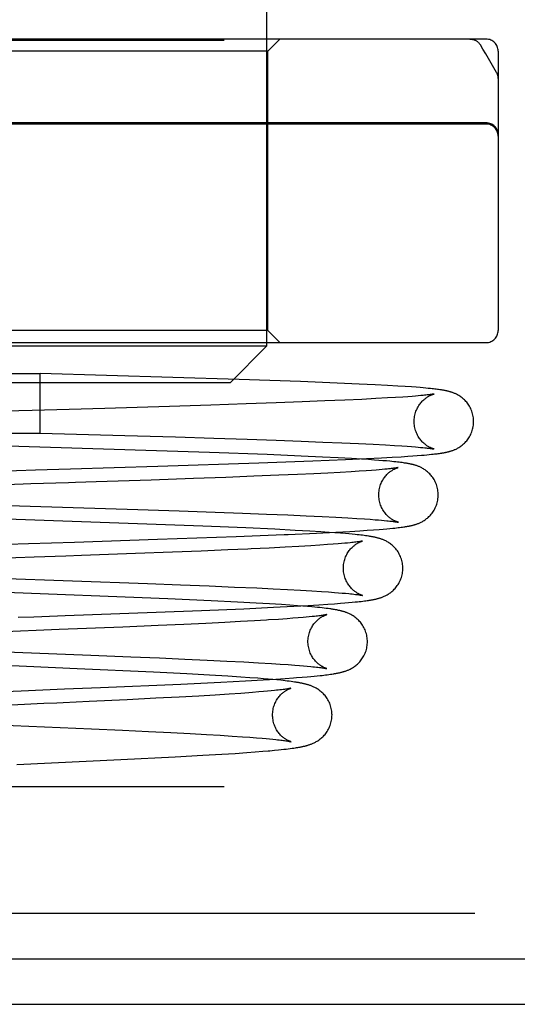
# Model space of a CAD drawing. Header units: inches. Extents: x 0 to 227, y 0 to 147.
# Tile 6 of 247: x 16.419 to 16.829, y 46.52 to 47.331. Entities that reach past the tile are written whole.
import ezdxf

# ---------------------------------------------------------------- set-up
doc = ezdxf.new("R2010")
doc.units = ezdxf.units.IN
doc.header["$LTSCALE"] = 12.466667
doc.header["$MEASUREMENT"] = 0
doc.linetypes.add('HIDDEN', pattern=[0.2, 0.1, -0.1])
doc.layers.get('0').update_dxf_attribs({"linetype": 'CONTINUOUS'})
doc.layers.add('02___PRT_ALL_AXES', color=7, linetype='CONTINUOUS')
doc.layers.add('DEFAULT_2', color=8, linetype='HIDDEN')

msp = doc.modelspace()

# ---------------------------------------------------------------- linework, layer by layer
at = {"color": 3, "linetype": 'Continuous'}
msp.add_line((9.41082, 46.55769), (27.71082, 46.55769), dxfattribs=at)
at = {"color": 7, "linetype": 'Continuous'}
msp.add_line((9.45582, 46.52019), (27.66582, 46.52019), dxfattribs=at)
at = {"layer": '02___PRT_ALL_AXES', "color": 8, "linetype": 'HIDDEN'}
msp.add_line((16.62332, 47.07519), (16.62332, 47.30519), dxfattribs=at)
at = {"layer": 'DEFAULT_2', "color": 8, "linetype": 'HIDDEN'}
for p, q in [((16.62232, 47.78219), (16.62232, 47.06219)), ((26.56082, 47.31394), (10.56082, 47.31394)), ((16.80332, 47.31519), (16.06832, 47.31519)), ((16.62332, 47.30519), (16.63332, 47.31519)), ((16.62332, 47.30519), (16.24832, 47.30519)), ((16.81332, 47.30519), (16.81332, 47.07519)), ((16.80332, 47.24619), (16.06832, 47.24619)), ((16.80332, 47.24519), (16.06832, 47.24519)), ((16.62332, 47.07519), (16.24832, 47.07519)), ((16.62332, 47.07519), (16.63332, 47.06519)), ((16.06832, 47.06519), (16.80332, 47.06519)), ((16.62232, 47.06219), (16.24932, 47.06219)), ((16.59232, 47.03219), (16.62232, 47.06219)), ((16.37362, 47.03969), (16.43581, 47.03969)), ((16.59974, 47.03481), (16.43581, 47.03969)), ((16.43583, 46.99069), (16.43581, 47.03969)), ((16.59232, 47.03219), (16.27932, 47.03219)), ((16.65049, 47.03305), (16.59974, 47.03481)), ((16.68061, 47.03185), (16.65049, 47.03305)), ((16.6986, 47.03106), (16.68061, 47.03185)), ((16.71204, 47.0304), (16.6986, 47.03106)), ((16.72198, 47.02988), (16.71204, 47.0304)), ((16.7305, 47.02938), (16.72198, 47.02988)), ((16.73656, 47.029), (16.7305, 47.02938)), ((16.74183, 47.02864), (16.73656, 47.029)), ((16.73877, 47.02065), (16.73461, 47.02036)), ((16.74252, 47.02093), (16.73877, 47.02065)), ((16.7456, 47.02836), (16.74183, 47.02864)), ((16.74508, 47.02114), (16.74252, 47.02093)), ((16.74743, 47.02134), (16.74508, 47.02114)), ((16.74902, 47.02809), (16.7456, 47.02836)), ((16.74957, 47.02153), (16.74743, 47.02134)), ((16.75138, 47.02789), (16.74902, 47.02809)), ((16.7515, 47.02171), (16.74957, 47.02153)), ((16.75358, 47.0277), (16.75138, 47.02789)), ((16.75268, 47.02183), (16.7515, 47.02171)), ((16.75376, 47.02195), (16.75268, 47.02183)), ((16.75564, 47.02751), (16.75358, 47.0277)), ((16.75476, 47.02206), (16.75376, 47.02195)), ((16.75568, 47.02216), (16.75476, 47.02206)), ((16.75758, 47.02731), (16.75564, 47.02751)), ((16.75651, 47.02227), (16.75568, 47.02216)), ((16.75726, 47.02236), (16.75651, 47.02227)), ((16.75792, 47.02245), (16.75726, 47.02236)), ((16.75881, 47.02719), (16.75758, 47.02731)), ((16.75851, 47.02254), (16.75792, 47.02245)), ((16.75901, 47.02261), (16.75851, 47.02254)), ((16.75998, 47.02706), (16.75881, 47.02719)), ((16.76112, 47.02693), (16.75998, 47.02706)), ((16.7622, 47.0268), (16.76112, 47.02693)), ((16.76324, 47.02667), (16.7622, 47.0268)), ((16.76425, 47.02653), (16.76324, 47.02667)), ((16.76521, 47.0264), (16.76425, 47.02653)), ((16.54245, 47.01266), (16.48912, 47.01104)), ((16.57641, 47.01374), (16.54245, 47.01266)), ((16.60549, 47.0147), (16.57641, 47.01374)), ((16.63032, 47.01557), (16.60549, 47.0147)), ((16.65176, 47.01637), (16.63032, 47.01557)), ((16.67051, 47.01711), (16.65176, 47.01637)), ((16.68684, 47.01781), (16.67051, 47.01711)), ((16.70086, 47.01846), (16.68684, 47.01781)), ((16.71253, 47.01906), (16.70086, 47.01846)), ((16.72204, 47.01958), (16.71253, 47.01906)), ((16.72877, 47.01998), (16.72204, 47.01958)), ((16.73461, 47.02036), (16.72877, 47.01998)), ((16.4293, 47.00927), (16.40709, 47.00861)), ((16.37342, 46.99069), (16.43583, 46.99069)), ((16.43583, 46.99069), (16.50569, 46.98869)), ((16.50569, 46.98869), (16.54735, 46.98746)), ((16.57542, 46.97473), (16.37112, 46.98125)), ((16.54735, 46.98746), (16.57882, 46.98648)), ((16.57882, 46.98648), (16.60648, 46.98558)), ((16.60648, 46.98558), (16.63034, 46.98477)), ((16.63034, 46.98477), (16.65091, 46.98402)), ((16.65091, 46.98402), (16.66876, 46.98332)), ((16.66876, 46.98332), (16.68442, 46.98267)), ((16.68442, 46.98267), (16.69819, 46.98204)), ((16.69819, 46.98204), (16.71019, 46.98146)), ((16.71019, 46.98146), (16.72051, 46.9809)), ((16.72051, 46.9809), (16.72783, 46.98047)), ((16.72783, 46.98047), (16.73401, 46.98008)), ((16.73401, 46.98008), (16.73824, 46.97979)), ((16.62291, 46.97296), (16.57542, 46.97473)), ((16.65085, 46.9718), (16.62291, 46.97296)), ((16.73824, 46.97979), (16.74195, 46.97952)), ((16.74195, 46.97952), (16.74521, 46.97926)), ((16.74296, 46.97185), (16.74662, 46.97212)), ((16.74521, 46.97926), (16.7474, 46.97908)), ((16.74662, 46.97212), (16.74997, 46.9724)), ((16.7474, 46.97908), (16.74939, 46.9789)), ((16.74939, 46.9789), (16.7512, 46.97873)), ((16.74997, 46.9724), (16.75231, 46.9726)), ((16.7512, 46.97873), (16.75284, 46.97857)), ((16.75231, 46.9726), (16.75449, 46.97279)), ((16.75284, 46.97857), (16.75384, 46.97846)), ((16.75384, 46.97846), (16.75477, 46.97836)), ((16.75449, 46.97279), (16.75653, 46.97299)), ((16.75477, 46.97836), (16.75562, 46.97826)), ((16.75562, 46.97826), (16.75641, 46.97816)), ((16.75641, 46.97816), (16.75712, 46.97807)), ((16.75653, 46.97299), (16.75844, 46.97319)), ((16.75712, 46.97807), (16.75777, 46.97799)), ((16.75777, 46.97799), (16.75835, 46.97791)), ((16.75844, 46.97319), (16.75964, 46.97332)), ((16.75964, 46.97332), (16.7608, 46.97345)), ((16.7608, 46.97345), (16.7619, 46.97358)), ((16.7619, 46.97358), (16.76295, 46.97371)), ((16.76295, 46.97371), (16.76397, 46.97384)), ((16.76397, 46.97384), (16.76494, 46.97398)), ((16.76494, 46.97398), (16.76588, 46.97411)), ((16.76588, 46.97411), (16.76678, 46.97425)), ((16.53279, 46.96336), (16.61605, 46.96606)), ((16.61605, 46.96606), (16.66066, 46.9677)), ((16.6686, 46.97097), (16.65085, 46.9718)), ((16.66066, 46.9677), (16.68737, 46.96881)), ((16.68146, 46.97032), (16.6686, 46.97097)), ((16.69252, 46.96971), (16.68146, 46.97032)), ((16.68737, 46.96881), (16.70475, 46.96962)), ((16.70055, 46.96922), (16.69252, 46.96971)), ((16.70629, 46.96885), (16.70055, 46.96922)), ((16.70475, 46.96962), (16.71713, 46.97025)), ((16.71147, 46.96848), (16.70629, 46.96885)), ((16.71502, 46.96821), (16.71147, 46.96848)), ((16.71829, 46.96795), (16.71502, 46.96821)), ((16.71713, 46.97025), (16.72591, 46.97074)), ((16.7213, 46.9677), (16.71829, 46.96795)), ((16.72406, 46.96745), (16.7213, 46.9677)), ((16.72576, 46.96728), (16.72406, 46.96745)), ((16.72737, 46.96712), (16.72576, 46.96728)), ((16.72591, 46.97074), (16.73346, 46.9712)), ((16.72887, 46.96696), (16.72737, 46.96712)), ((16.73029, 46.9668), (16.72887, 46.96696)), ((16.73162, 46.96665), (16.73029, 46.9668)), ((16.73287, 46.96649), (16.73162, 46.96665)), ((16.73405, 46.96634), (16.73287, 46.96649)), ((16.73346, 46.9712), (16.73897, 46.97157)), ((16.73516, 46.96618), (16.73405, 46.96634)), ((16.73897, 46.97157), (16.74296, 46.97185)), ((16.37244, 46.95857), (16.43188, 46.96035)), ((16.63245, 46.95592), (16.61203, 46.95509)), ((16.6478, 46.95659), (16.63245, 46.95592)), ((16.66124, 46.95721), (16.6478, 46.95659)), ((16.67296, 46.95779), (16.66124, 46.95721)), ((16.68319, 46.95834), (16.67296, 46.95779)), ((16.69212, 46.95886), (16.68319, 46.95834)), ((16.69869, 46.95927), (16.69212, 46.95886)), ((16.70456, 46.95966), (16.69869, 46.95927)), ((16.70878, 46.95997), (16.70456, 46.95966)), ((16.7126, 46.96026), (16.70878, 46.95997)), ((16.71521, 46.96048), (16.7126, 46.96026)), ((16.71762, 46.96069), (16.71521, 46.96048)), ((16.71981, 46.96089), (16.71762, 46.96069)), ((16.72181, 46.96109), (16.71981, 46.96089)), ((16.72303, 46.96122), (16.72181, 46.96109)), ((16.72416, 46.96134), (16.72303, 46.96122)), ((16.72521, 46.96146), (16.72416, 46.96134)), ((16.72617, 46.96158), (16.72521, 46.96146)), ((16.72704, 46.96169), (16.72617, 46.96158)), ((16.72783, 46.9618), (16.72704, 46.96169)), ((16.72853, 46.96189), (16.72783, 46.9618)), ((16.72915, 46.96199), (16.72853, 46.96189)), ((16.52738, 46.95203), (16.48205, 46.95053)), ((16.56222, 46.95323), (16.52738, 46.95203)), ((16.58877, 46.9542), (16.56222, 46.95323)), ((16.61203, 46.95509), (16.58877, 46.9542)), ((16.25986, 46.93597), (16.51628, 46.92771)), ((16.51628, 46.92771), (16.55026, 46.92659)), ((16.55026, 46.92659), (16.57998, 46.92556)), ((16.57998, 46.92556), (16.60247, 46.92474)), ((16.60247, 46.92474), (16.62242, 46.92397)), ((16.62242, 46.92397), (16.63991, 46.92325)), ((16.56976, 46.91399), (16.35808, 46.92148)), ((16.63991, 46.92325), (16.65508, 46.92258)), ((16.65508, 46.92258), (16.6682, 46.92196)), ((16.6682, 46.92196), (16.67957, 46.92138)), ((16.67957, 46.92138), (16.68945, 46.92083)), ((16.68945, 46.92083), (16.6967, 46.92039)), ((16.6967, 46.92039), (16.70312, 46.91997)), ((16.70312, 46.91997), (16.70771, 46.91965)), ((16.70771, 46.91965), (16.71182, 46.91934)), ((16.71182, 46.91934), (16.71461, 46.91912)), ((16.71461, 46.91912), (16.71715, 46.9189)), ((16.71715, 46.9189), (16.71945, 46.91869)), ((16.71945, 46.91869), (16.72151, 46.91849)), ((16.72151, 46.91849), (16.72275, 46.91836)), ((16.72275, 46.91836), (16.7239, 46.91824)), ((16.7239, 46.91824), (16.72494, 46.91812)), ((16.72494, 46.91812), (16.7259, 46.91801)), ((16.7259, 46.91801), (16.72676, 46.9179)), ((16.72676, 46.9179), (16.72754, 46.9178)), ((16.72754, 46.9178), (16.72824, 46.9177)), ((16.72824, 46.9177), (16.72886, 46.91761)), ((16.60521, 46.91252), (16.56976, 46.91399)), ((16.59742, 46.90551), (16.63689, 46.90709)), ((16.62922, 46.91141), (16.60521, 46.91252)), ((16.64596, 46.91056), (16.62922, 46.91141)), ((16.65811, 46.90988), (16.64596, 46.91056)), ((16.66718, 46.90933), (16.65811, 46.90988)), ((16.66344, 46.90828), (16.67946, 46.90909)), ((16.6739, 46.90888), (16.66718, 46.90933)), ((16.67879, 46.90854), (16.6739, 46.90888)), ((16.68329, 46.9082), (16.67879, 46.90854)), ((16.67946, 46.90909), (16.69099, 46.90973)), ((16.68743, 46.90786), (16.68329, 46.9082)), ((16.6903, 46.90761), (16.68743, 46.90786)), ((16.693, 46.90737), (16.6903, 46.90761)), ((16.69099, 46.90973), (16.69932, 46.91023)), ((16.69552, 46.90712), (16.693, 46.90737)), ((16.69711, 46.90696), (16.69552, 46.90712)), ((16.69932, 46.91023), (16.70527, 46.91062)), ((16.70527, 46.91062), (16.71059, 46.91099)), ((16.71059, 46.91099), (16.71532, 46.91135)), ((16.71532, 46.91135), (16.71851, 46.91161)), ((16.71851, 46.91161), (16.72141, 46.91186)), ((16.72141, 46.91186), (16.72406, 46.9121)), ((16.72406, 46.9121), (16.72649, 46.91234)), ((16.72649, 46.91234), (16.728, 46.91249)), ((16.728, 46.91249), (16.72942, 46.91265)), ((16.72942, 46.91265), (16.73076, 46.9128)), ((16.73076, 46.9128), (16.73203, 46.91295)), ((16.73203, 46.91295), (16.73323, 46.9131)), ((16.73323, 46.9131), (16.73437, 46.91326)), ((16.73437, 46.91326), (16.73546, 46.91341)), ((16.73546, 46.91341), (16.73649, 46.91356)), ((16.46399, 46.90094), (16.5325, 46.9032)), ((16.5325, 46.9032), (16.59742, 46.90551)), ((16.67723, 46.89913), (16.67263, 46.89879)), ((16.68137, 46.89946), (16.67723, 46.89913)), ((16.68419, 46.89969), (16.68137, 46.89946)), ((16.68678, 46.89992), (16.68419, 46.89969)), ((16.68915, 46.90014), (16.68678, 46.89992)), ((16.6913, 46.90036), (16.68915, 46.90014)), ((16.69261, 46.9005), (16.6913, 46.90036)), ((16.69384, 46.90063), (16.69261, 46.9005)), ((16.69497, 46.90077), (16.69384, 46.90063)), ((16.69602, 46.90089), (16.69497, 46.90077)), ((16.69697, 46.90101), (16.69602, 46.90089)), ((16.69783, 46.90113), (16.69697, 46.90101)), ((16.69862, 46.9068), (16.69711, 46.90696)), ((16.69861, 46.90124), (16.69783, 46.90113)), ((16.69929, 46.90134), (16.69861, 46.90124)), ((16.70007, 46.90663), (16.69862, 46.9068)), ((16.70146, 46.90647), (16.70007, 46.90663)), ((16.70278, 46.9063), (16.70146, 46.90647)), ((16.70405, 46.90614), (16.70278, 46.9063)), ((16.70527, 46.90597), (16.70405, 46.90614)), ((16.5144, 46.89144), (16.46984, 46.8898)), ((16.54499, 46.8926), (16.5144, 46.89144)), ((16.56837, 46.89353), (16.54499, 46.8926)), ((16.59053, 46.89446), (16.56837, 46.89353)), ((16.60697, 46.89518), (16.59053, 46.89446)), ((16.63766, 46.89668), (16.62465, 46.89602)), ((16.649, 46.8973), (16.63766, 46.89668)), ((16.65891, 46.89788), (16.649, 46.8973)), ((16.66618, 46.89835), (16.65891, 46.89788)), ((16.67263, 46.89879), (16.66618, 46.89835)), ((16.46984, 46.8898), (16.4569, 46.88934)), ((16.2747, 46.87559), (16.52436, 46.8667)), ((16.52436, 46.8667), (16.55134, 46.8657)), ((16.54095, 46.85419), (16.38099, 46.86045)), ((16.55134, 46.8657), (16.57513, 46.86477)), ((16.57513, 46.86477), (16.59601, 46.8639)), ((16.59601, 46.8639), (16.61431, 46.86309)), ((16.61431, 46.86309), (16.62779, 46.86246)), ((16.62779, 46.86246), (16.63979, 46.86185)), ((16.63979, 46.86185), (16.65037, 46.86128)), ((16.65037, 46.86128), (16.65964, 46.86073)), ((16.65964, 46.86073), (16.6677, 46.86022)), ((16.6677, 46.86022), (16.67334, 46.85983)), ((16.67334, 46.85983), (16.67835, 46.85946)), ((16.67835, 46.85946), (16.68172, 46.8592)), ((16.68172, 46.8592), (16.6848, 46.85894)), ((16.6848, 46.85894), (16.68759, 46.85869)), ((16.68759, 46.85869), (16.69012, 46.85845)), ((16.69012, 46.85845), (16.69166, 46.85829)), ((16.57674, 46.85259), (16.54095, 46.85419)), ((16.59832, 46.85153), (16.57674, 46.85259)), ((16.61374, 46.85071), (16.59832, 46.85153)), ((16.62484, 46.85006), (16.61374, 46.85071)), ((16.67847, 46.85011), (16.68344, 46.85049)), ((16.68344, 46.85049), (16.68684, 46.85077)), ((16.68684, 46.85077), (16.68999, 46.85104)), ((16.68999, 46.85104), (16.69289, 46.85131)), ((16.69166, 46.85829), (16.69309, 46.85814)), ((16.69289, 46.85131), (16.69556, 46.85157)), ((16.69309, 46.85814), (16.6944, 46.85799)), ((16.6944, 46.85799), (16.69561, 46.85785)), ((16.69556, 46.85157), (16.69722, 46.85174)), ((16.69561, 46.85785), (16.6967, 46.85772)), ((16.6967, 46.85772), (16.69768, 46.85759)), ((16.69722, 46.85174), (16.69879, 46.85191)), ((16.69879, 46.85191), (16.70027, 46.85208)), ((16.70027, 46.85208), (16.70167, 46.85224)), ((16.70167, 46.85224), (16.70299, 46.85241)), ((16.70299, 46.85241), (16.70424, 46.85258)), ((16.70424, 46.85258), (16.70542, 46.85274)), ((16.70542, 46.85274), (16.70655, 46.85291)), ((16.50157, 46.84196), (16.56868, 46.84453)), ((16.56868, 46.84453), (16.60363, 46.84602)), ((16.60363, 46.84602), (16.62814, 46.84716)), ((16.63462, 46.84945), (16.62484, 46.85006)), ((16.62814, 46.84716), (16.64484, 46.84802)), ((16.64159, 46.84898), (16.63462, 46.84945)), ((16.64788, 46.84852), (16.64159, 46.84898)), ((16.64484, 46.84802), (16.65676, 46.8487)), ((16.65218, 46.84818), (16.64788, 46.84852)), ((16.65616, 46.84785), (16.65218, 46.84818)), ((16.65983, 46.84753), (16.65616, 46.84785)), ((16.65676, 46.8487), (16.66538, 46.84922)), ((16.66211, 46.84732), (16.65983, 46.84753)), ((16.66426, 46.84711), (16.66211, 46.84732)), ((16.66629, 46.8469), (16.66426, 46.84711)), ((16.66538, 46.84922), (16.673, 46.84972)), ((16.66819, 46.84669), (16.66629, 46.8469)), ((16.66997, 46.84649), (16.66819, 46.84669)), ((16.67165, 46.84628), (16.66997, 46.84649)), ((16.67321, 46.84608), (16.67165, 46.84628)), ((16.673, 46.84972), (16.67847, 46.85011)), ((16.58789, 46.83471), (16.57241, 46.83395)), ((16.60099, 46.8354), (16.58789, 46.83471)), ((16.61235, 46.83603), (16.60099, 46.8354)), ((16.62221, 46.83662), (16.61235, 46.83603)), ((16.63925, 46.83775), (16.63222, 46.83726)), ((16.64418, 46.83812), (16.63925, 46.83775)), ((16.64857, 46.83847), (16.64418, 46.83812)), ((16.6525, 46.8388), (16.64857, 46.83847)), ((16.65517, 46.83904), (16.6525, 46.8388)), ((16.65763, 46.83927), (16.65517, 46.83904)), ((16.65989, 46.8395), (16.65763, 46.83927)), ((16.66193, 46.83971), (16.65989, 46.8395)), ((16.66319, 46.83986), (16.66193, 46.83971)), ((16.66436, 46.83999), (16.66319, 46.83986)), ((16.66545, 46.84012), (16.66436, 46.83999)), ((16.66646, 46.84025), (16.66545, 46.84012)), ((16.66738, 46.84038), (16.66646, 46.84025)), ((16.66822, 46.8405), (16.66738, 46.84038)), ((16.66898, 46.84061), (16.66822, 46.8405)), ((16.66966, 46.84071), (16.66898, 46.84061)), ((16.45154, 46.82877), (16.39233, 46.82636)), ((16.50395, 46.83091), (16.45154, 46.82877)), ((16.53311, 46.83216), (16.50395, 46.83091)), ((16.55416, 46.83309), (16.53311, 46.83216)), ((16.57241, 46.83395), (16.55416, 46.83309)), ((16.38541, 46.81128), (16.47752, 46.80775)), ((16.47752, 46.80775), (16.51055, 46.80645)), ((16.51055, 46.80645), (16.5341, 46.80547)), ((16.5341, 46.80547), (16.55495, 46.80457)), ((16.55495, 46.80457), (16.57337, 46.80374)), ((16.57337, 46.80374), (16.58952, 46.80295)), ((16.58952, 46.80295), (16.60363, 46.80223)), ((16.60363, 46.80223), (16.61588, 46.80155)), ((16.46642, 46.79658), (16.38209, 46.80024)), ((16.52929, 46.79372), (16.46642, 46.79658)), ((16.5568, 46.79234), (16.52929, 46.79372)), ((16.61588, 46.80155), (16.62643, 46.80091)), ((16.62643, 46.80091), (16.63374, 46.80044)), ((16.63374, 46.80044), (16.64016, 46.8)), ((16.64016, 46.8), (16.64577, 46.79958)), ((16.64577, 46.79958), (16.64952, 46.79928)), ((16.64952, 46.79928), (16.65291, 46.79899)), ((16.65291, 46.79899), (16.65598, 46.79872)), ((16.65598, 46.79872), (16.65875, 46.79845)), ((16.65875, 46.79845), (16.66044, 46.79828)), ((16.66044, 46.79828), (16.662, 46.79812)), ((16.662, 46.79812), (16.66343, 46.79796)), ((16.66343, 46.79796), (16.66475, 46.7978)), ((16.66475, 46.7978), (16.66595, 46.79766)), ((16.66595, 46.79766), (16.66704, 46.79752)), ((16.66704, 46.79752), (16.66801, 46.79738)), ((16.55168, 46.78397), (16.58481, 46.78553)), ((16.5754, 46.79132), (16.5568, 46.79234)), ((16.59042, 46.79042), (16.5754, 46.79132)), ((16.58481, 46.78553), (16.60494, 46.78658)), ((16.60106, 46.78973), (16.59042, 46.79042)), ((16.60857, 46.78921), (16.60106, 46.78973)), ((16.60494, 46.78658), (16.61956, 46.78741)), ((16.61524, 46.78871), (16.60857, 46.78921)), ((16.61974, 46.78835), (16.61524, 46.78871)), ((16.61956, 46.78741), (16.63015, 46.78806)), ((16.62385, 46.78801), (16.61974, 46.78835)), ((16.62758, 46.78768), (16.62385, 46.78801)), ((16.63097, 46.78735), (16.62758, 46.78768)), ((16.63015, 46.78806), (16.63778, 46.78856)), ((16.63406, 46.78704), (16.63097, 46.78735)), ((16.63598, 46.78684), (16.63406, 46.78704)), ((16.63778, 46.78663), (16.63598, 46.78684)), ((16.63778, 46.78856), (16.64453, 46.78904)), ((16.63949, 46.78643), (16.63778, 46.78663)), ((16.64111, 46.78623), (16.63949, 46.78643)), ((16.64265, 46.78604), (16.64111, 46.78623)), ((16.64412, 46.78584), (16.64265, 46.78604)), ((16.64551, 46.78564), (16.64412, 46.78584)), ((16.64453, 46.78904), (16.64701, 46.78923)), ((16.64701, 46.78923), (16.65166, 46.78959)), ((16.65166, 46.78959), (16.6559, 46.78994)), ((16.6559, 46.78994), (16.65884, 46.7902)), ((16.65884, 46.7902), (16.6616, 46.79046)), ((16.6616, 46.79046), (16.66419, 46.79072)), ((16.66419, 46.79072), (16.66663, 46.79097)), ((16.66663, 46.79097), (16.66817, 46.79114)), ((16.66817, 46.79114), (16.66965, 46.79131)), ((16.66965, 46.79131), (16.67107, 46.79148)), ((16.67107, 46.79148), (16.67242, 46.79165)), ((16.67242, 46.79165), (16.67372, 46.79182)), ((16.67372, 46.79182), (16.67496, 46.79199)), ((16.67496, 46.79199), (16.67615, 46.79217)), ((16.67615, 46.79217), (16.6773, 46.79234)), ((16.3794, 46.77682), (16.42017, 46.7785)), ((16.42017, 46.7785), (16.43796, 46.77922)), ((16.4854, 46.78114), (16.55168, 46.78397)), ((16.61611, 46.77743), (16.61071, 46.77699)), ((16.61976, 46.77775), (16.61611, 46.77743)), ((16.62309, 46.77805), (16.61976, 46.77775)), ((16.62611, 46.77834), (16.62309, 46.77805)), ((16.62884, 46.77862), (16.62611, 46.77834)), ((16.6305, 46.7788), (16.62884, 46.77862)), ((16.63205, 46.77897), (16.6305, 46.7788)), ((16.63347, 46.77914), (16.63205, 46.77897)), ((16.63478, 46.7793), (16.63347, 46.77914)), ((16.63598, 46.77946), (16.63478, 46.7793)), ((16.63707, 46.77961), (16.63598, 46.77946)), ((16.63805, 46.77975), (16.63707, 46.77961)), ((16.63893, 46.77988), (16.63805, 46.77975)), ((16.63971, 46.78), (16.63893, 46.77988)), ((16.50745, 46.77104), (16.47625, 46.76956)), ((16.53122, 46.77221), (16.50745, 46.77104)), ((16.5505, 46.77322), (16.53122, 46.77221)), ((16.56657, 46.7741), (16.5505, 46.77322)), ((16.58013, 46.77491), (16.56657, 46.7741)), ((16.59156, 46.77563), (16.58013, 46.77491)), ((16.60119, 46.77629), (16.59156, 46.77563)), ((16.60775, 46.77677), (16.60119, 46.77629)), ((16.61071, 46.77699), (16.60775, 46.77677)), ((16.42276, 46.76708), (16.36304, 46.76424)), ((16.32099, 46.75404), (16.47808, 46.74707)), ((16.47808, 46.74707), (16.50362, 46.74592)), ((16.50362, 46.74592), (16.52515, 46.74491)), ((16.52515, 46.74491), (16.54351, 46.74401)), ((16.54351, 46.74401), (16.55931, 46.74318)), ((16.55931, 46.74318), (16.57276, 46.74244)), ((16.57276, 46.74244), (16.58416, 46.74177)), ((16.58416, 46.74177), (16.59396, 46.74115)), ((16.59396, 46.74115), (16.60256, 46.74056)), ((16.60256, 46.74056), (16.60863, 46.74012)), ((16.60863, 46.74012), (16.61403, 46.73971)), ((16.61403, 46.73971), (16.61882, 46.73931)), ((16.61882, 46.73931), (16.62203, 46.73903)), ((16.62203, 46.73903), (16.62494, 46.73876)), ((16.62494, 46.73876), (16.62757, 46.7385)), ((16.62757, 46.7385), (16.62995, 46.73825)), ((16.62995, 46.73825), (16.63141, 46.7381)), ((16.63141, 46.7381), (16.63277, 46.73794)), ((16.63277, 46.73794), (16.63403, 46.73779)), ((16.63403, 46.73779), (16.63521, 46.73764)), ((16.63521, 46.73764), (16.6363, 46.7375)), ((16.6363, 46.7375), (16.63731, 46.73737)), ((16.63731, 46.73737), (16.63823, 46.73723)), ((16.63823, 46.73723), (16.63907, 46.73711)), ((16.61934, 46.72858), (16.62363, 46.72894)), ((16.62882, 46.72942), (16.63234, 46.72976)), ((16.63234, 46.72976), (16.63451, 46.72999)), ((16.63451, 46.72999), (16.63655, 46.73021)), ((16.63655, 46.73021), (16.63846, 46.73043)), ((16.63846, 46.73043), (16.64025, 46.73065)), ((16.64025, 46.73065), (16.64192, 46.73086)), ((16.64192, 46.73086), (16.64349, 46.73107)), ((16.64349, 46.73107), (16.64496, 46.73128)), ((16.64496, 46.73128), (16.64634, 46.73148)), ((16.41651, 46.7178), (16.50222, 46.72178)), ((16.50222, 46.72178), (16.54717, 46.72402)), ((16.54717, 46.72402), (16.56994, 46.72527)), ((16.56994, 46.72527), (16.58546, 46.72619)), ((16.58546, 46.72619), (16.59649, 46.7269)), ((16.59649, 46.7269), (16.60618, 46.72757)), ((16.60618, 46.72757), (16.61309, 46.72808)), ((16.61309, 46.72808), (16.61934, 46.72858)), ((26.56082, 46.69919), (10.56082, 46.69919)), ((10.56082, 46.59519), (26.56082, 46.59519))]:
    msp.add_line(p, q, dxfattribs=at)
for points in [[(16.79007, 47.31519), (16.79059, 47.31517), (16.7911, 47.31513), (16.79159, 47.31507), (16.79208, 47.31498), (16.79256, 47.31487), (16.79304, 47.31474), (16.79352, 47.31457), (16.79399, 47.31439), (16.79443, 47.31418), (16.79487, 47.31396), (16.79531, 47.3137), (16.79575, 47.31342), (16.79615, 47.31313), (16.79654, 47.31281), (16.79693, 47.31246), (16.7973, 47.31209), (16.79765, 47.31171), (16.79797, 47.31131), (16.79829, 47.31089), (16.7986, 47.3104)], [(16.81199, 47.28778), (16.80985, 47.2915), (16.80759, 47.29538), (16.80532, 47.29922), (16.80305, 47.30303), (16.80078, 47.30682), (16.7986, 47.3104)], [(16.81332, 47.2828), (16.81331, 47.2833), (16.81327, 47.28381), (16.8132, 47.28432), (16.81311, 47.28482), (16.81301, 47.28528), (16.81288, 47.28573), (16.81272, 47.28621), (16.81254, 47.28667), (16.81235, 47.28709), (16.81215, 47.2875), (16.81199, 47.28778)], [(16.74406, 47.00022), (16.74407, 47.00109), (16.74414, 47.00219), (16.74425, 47.00329), (16.74442, 47.00438), (16.74463, 47.00546), (16.7449, 47.00654), (16.74521, 47.00759), (16.74556, 47.00862), (16.74596, 47.00962), (16.7464, 47.01059), (16.74687, 47.01153), (16.74737, 47.01243), (16.74789, 47.01328), (16.74844, 47.0141), (16.749, 47.01487), (16.74958, 47.01559), (16.75016, 47.01626), (16.75074, 47.01689), (16.75131, 47.01747), (16.75189, 47.01801), (16.75245, 47.01851), (16.753, 47.01896), (16.75354, 47.01938), (16.75406, 47.01976), (16.75457, 47.02012), (16.75507, 47.02044), (16.75556, 47.02075), (16.75604, 47.02103), (16.7565, 47.02128), (16.75695, 47.02152), (16.75738, 47.02173), (16.75778, 47.02191), (16.75816, 47.02208), (16.7585, 47.02222), (16.75882, 47.02235), (16.7591, 47.02245), (16.75936, 47.02254), (16.75958, 47.02262), (16.75978, 47.02268), (16.75995, 47.02273), (16.76009, 47.02278), (16.7602, 47.02281), (16.76029, 47.02283), (16.76035, 47.02285), (16.76039, 47.02286), (16.76041, 47.02286)], [(16.76041, 47.02286), (16.76041, 47.02286), (16.76041, 47.02286), (16.76038, 47.02286), (16.76033, 47.02285), (16.76026, 47.02283), (16.76018, 47.02281), (16.76007, 47.02279), (16.75994, 47.02277), (16.75979, 47.02274), (16.75963, 47.02271), (16.75944, 47.02268), (16.75924, 47.02265), (16.75901, 47.02261)], [(16.79305, 47.0002), (16.79304, 47.0011), (16.79297, 47.00222), (16.79285, 47.00334), (16.79269, 47.00446), (16.79247, 47.00556), (16.7922, 47.00665), (16.79188, 47.00773), (16.79152, 47.00878), (16.79112, 47.00981), (16.79067, 47.01081), (16.79018, 47.01178), (16.78967, 47.01271), (16.78912, 47.01361), (16.78854, 47.01447), (16.78794, 47.01528), (16.78733, 47.01606), (16.7867, 47.01678), (16.78607, 47.01746), (16.78544, 47.01809), (16.78481, 47.01869), (16.78417, 47.01924), (16.78353, 47.01976), (16.78289, 47.02026), (16.78224, 47.02072), (16.78159, 47.02116), (16.78095, 47.02156), (16.78031, 47.02194), (16.77968, 47.02229), (16.77907, 47.02261), (16.77848, 47.0229), (16.7779, 47.02317), (16.77735, 47.02341), (16.77681, 47.02363), (16.77629, 47.02383), (16.77579, 47.02402), (16.7753, 47.02419), (16.77482, 47.02435), (16.77435, 47.0245), (16.7739, 47.02464), (16.77345, 47.02477), (16.77301, 47.02489), (16.77258, 47.025), (16.77215, 47.02511), (16.77172, 47.02521), (16.7713, 47.02531), (16.77088, 47.0254), (16.77046, 47.02549), (16.77005, 47.02558), (16.76963, 47.02566), (16.76921, 47.02575), (16.76878, 47.02582), (16.76836, 47.0259), (16.76792, 47.02598), (16.76749, 47.02605), (16.76705, 47.02612), (16.7666, 47.02619), (16.76614, 47.02626), (16.76521, 47.0264)], [(16.48912, 47.01104), (16.45961, 47.01017), (16.4293, 47.00927)], [(16.76044, 46.97756), (16.76044, 46.97755), (16.76042, 46.97756), (16.76038, 46.97757), (16.76032, 46.97759), (16.76023, 46.97761), (16.76011, 46.97764), (16.75997, 46.97768), (16.7598, 46.97774), (16.75961, 46.9778), (16.75938, 46.97788), (16.75913, 46.97797), (16.75884, 46.97807), (16.75853, 46.9782), (16.75818, 46.97834), (16.75781, 46.97851), (16.7574, 46.97869), (16.75698, 46.9789), (16.75653, 46.97914), (16.75606, 46.97939), (16.75558, 46.97967), (16.75509, 46.97998), (16.75459, 46.9803), (16.75408, 46.98065), (16.75356, 46.98104), (16.75302, 46.98145), (16.75247, 46.98191), (16.75191, 46.98241), (16.75133, 46.98295), (16.75075, 46.98353), (16.75017, 46.98416), (16.74959, 46.98483), (16.74902, 46.98555), (16.74845, 46.98632), (16.74791, 46.98714), (16.74738, 46.98799), (16.74688, 46.98889), (16.74641, 46.98983), (16.74597, 46.9908), (16.74557, 46.9918), (16.74521, 46.99283), (16.7449, 46.99389), (16.74464, 46.99496), (16.74442, 46.99604), (16.74426, 46.99714), (16.74414, 46.99824), (16.74408, 46.99934), (16.74406, 47.00022)], [(16.76678, 46.97425), (16.76722, 46.97432), (16.76766, 46.97439), (16.76809, 46.97447), (16.76852, 46.97454), (16.76894, 46.97462), (16.76935, 46.9747), (16.76977, 46.97478), (16.77019, 46.97486), (16.7706, 46.97495), (16.77101, 46.97504), (16.77143, 46.97513), (16.77185, 46.97523), (16.77227, 46.97533), (16.77269, 46.97544), (16.77312, 46.97556), (16.77356, 46.97568), (16.774, 46.97581), (16.77446, 46.97595), (16.77492, 46.9761), (16.77539, 46.97626), (16.77588, 46.97643), (16.77638, 46.97661), (16.7769, 46.97682), (16.77743, 46.97704), (16.77798, 46.97728), (16.77855, 46.97755), (16.77914, 46.97784), (16.77974, 46.97816), (16.78036, 46.9785), (16.78099, 46.97887), (16.78163, 46.97928), (16.78227, 46.97971), (16.78292, 46.98017), (16.78356, 46.98067), (16.78419, 46.98119), (16.78483, 46.98174), (16.78546, 46.98233), (16.78609, 46.98297), (16.78672, 46.98365), (16.78735, 46.98437), (16.78796, 46.98515), (16.78856, 46.98596), (16.78913, 46.98682), (16.78968, 46.98772), (16.7902, 46.98865), (16.79068, 46.98962), (16.79113, 46.99062), (16.79153, 46.99165), (16.79189, 46.9927), (16.79221, 46.99377), (16.79247, 46.99486), (16.79269, 46.99597), (16.79286, 46.99708), (16.79297, 46.9982), (16.79304, 46.99932), (16.79305, 47.0002)], [(16.75835, 46.97791), (16.75886, 46.97783), (16.75909, 46.97779), (16.75931, 46.97776), (16.7595, 46.97773), (16.75968, 46.9777), (16.75984, 46.97767), (16.75998, 46.97764), (16.76011, 46.97762), (16.76021, 46.9776), (16.7603, 46.97758), (16.76037, 46.97757), (16.76041, 46.97756), (16.76043, 46.97756)], [(16.76388, 46.93977), (16.76386, 46.94067), (16.76379, 46.9418), (16.76368, 46.94292), (16.76351, 46.94404), (16.76329, 46.94515), (16.76302, 46.94624), (16.7627, 46.94732), (16.76234, 46.94837), (16.76193, 46.94941), (16.76148, 46.95041), (16.76099, 46.95138), (16.76047, 46.95232), (16.75992, 46.95322), (16.75934, 46.95408), (16.75874, 46.9549), (16.75812, 46.95567), (16.75749, 46.9564), (16.75685, 46.95708), (16.75622, 46.95772), (16.75558, 46.95831), (16.75494, 46.95887), (16.75429, 46.9594), (16.75364, 46.95989), (16.75299, 46.96036), (16.75234, 46.9608), (16.75169, 46.9612), (16.75104, 46.96158), (16.75041, 46.96193), (16.74979, 46.96225), (16.74919, 46.96255), (16.74861, 46.96281), (16.74805, 46.96306), (16.7475, 46.96328), (16.74697, 46.96349), (16.74646, 46.96368), (16.74596, 46.96385), (16.74547, 46.96402), (16.74499, 46.96417), (16.74452, 46.96431), (16.74406, 46.96444), (16.7436, 46.96457), (16.74315, 46.96468), (16.7427, 46.9648), (16.74226, 46.9649), (16.74182, 46.96501), (16.74138, 46.9651), (16.74093, 46.9652), (16.74049, 46.96529), (16.74004, 46.96538), (16.73959, 46.96547), (16.73913, 46.96555), (16.73867, 46.96563), (16.7382, 46.96571), (16.73772, 46.96579), (16.73723, 46.96587), (16.73673, 46.96595), (16.73622, 46.96603), (16.73516, 46.96618)], [(16.43188, 46.96035), (16.46076, 46.9612), (16.53279, 46.96336)], [(16.71488, 46.93979), (16.7149, 46.94066), (16.71496, 46.94176), (16.71508, 46.94287), (16.71525, 46.94396), (16.71546, 46.94505), (16.71573, 46.94612), (16.71604, 46.94718), (16.7164, 46.94821), (16.7168, 46.94921), (16.71723, 46.95019), (16.71771, 46.95112), (16.71821, 46.95202), (16.71874, 46.95288), (16.71929, 46.95369), (16.71985, 46.95446), (16.72043, 46.95518), (16.72101, 46.95585), (16.72158, 46.95647), (16.72216, 46.95705), (16.72273, 46.95758), (16.72329, 46.95808), (16.72384, 46.95853), (16.72437, 46.95894), (16.72489, 46.95932), (16.7254, 46.95967), (16.72589, 46.95999), (16.72638, 46.96029), (16.72685, 46.96056), (16.72731, 46.96082), (16.72775, 46.96104), (16.72817, 46.96125), (16.72856, 46.96143), (16.72893, 46.96159), (16.72926, 46.96173), (16.72956, 46.96185), (16.72984, 46.96195), (16.73008, 46.96204), (16.73029, 46.96211), (16.73047, 46.96217), (16.73062, 46.96221), (16.73075, 46.96225), (16.73085, 46.96228), (16.73092, 46.9623), (16.73096, 46.96231), (16.73098, 46.96231)], [(16.73098, 46.96231), (16.73098, 46.96231), (16.73095, 46.96231), (16.7309, 46.9623), (16.73083, 46.96228), (16.73073, 46.96226), (16.73061, 46.96224), (16.73047, 46.96221), (16.73031, 46.96218), (16.73012, 46.96215), (16.72991, 46.96211), (16.72968, 46.96207), (16.72942, 46.96203), (16.72915, 46.96199)], [(16.45908, 46.94978), (16.42803, 46.94877), (16.42172, 46.94856), (16.38509, 46.94736)], [(16.48205, 46.95053), (16.46502, 46.94997), (16.45908, 46.94978)], [(16.73096, 46.91725), (16.731, 46.91724), (16.73102, 46.91724), (16.731, 46.91725), (16.73095, 46.91726), (16.73087, 46.91728), (16.73077, 46.91731), (16.73064, 46.91735), (16.73048, 46.91739), (16.7303, 46.91745), (16.73008, 46.91753), (16.72984, 46.91761), (16.72957, 46.91772), (16.72926, 46.91784), (16.72892, 46.91798), (16.72856, 46.91814), (16.72816, 46.91832), (16.72774, 46.91853), (16.7273, 46.91876), (16.72684, 46.91901), (16.72637, 46.91929), (16.72588, 46.91959), (16.72539, 46.91991), (16.72488, 46.92026), (16.72436, 46.92064), (16.72383, 46.92105), (16.72328, 46.92151), (16.72272, 46.922), (16.72215, 46.92253), (16.72158, 46.92311), (16.721, 46.92374), (16.72042, 46.92441), (16.71985, 46.92513), (16.71928, 46.9259), (16.71873, 46.92671), (16.71821, 46.92757), (16.7177, 46.92846), (16.71723, 46.9294), (16.7168, 46.93037), (16.7164, 46.93137), (16.71604, 46.9324), (16.71573, 46.93346), (16.71546, 46.93453), (16.71525, 46.93561), (16.71508, 46.93671), (16.71496, 46.93781), (16.7149, 46.93891), (16.71488, 46.93979)], [(16.73649, 46.91356), (16.73699, 46.91364), (16.73748, 46.91372), (16.73796, 46.9138), (16.73843, 46.91388), (16.73889, 46.91396), (16.73935, 46.91404), (16.7398, 46.91413), (16.74025, 46.91421), (16.74069, 46.9143), (16.74113, 46.91439), (16.74157, 46.91449), (16.74201, 46.91459), (16.74244, 46.91469), (16.74288, 46.9148), (16.74332, 46.91491), (16.74377, 46.91503), (16.74422, 46.91516), (16.74468, 46.91529), (16.74514, 46.91543), (16.74562, 46.91558), (16.7461, 46.91575), (16.7466, 46.91592), (16.74711, 46.91611), (16.74764, 46.91632), (16.74818, 46.91655), (16.74874, 46.91679), (16.74931, 46.91706), (16.74991, 46.91735), (16.75052, 46.91767), (16.75114, 46.91802), (16.75177, 46.9184), (16.75241, 46.9188), (16.75306, 46.91923), (16.7537, 46.9197), (16.75435, 46.92019), (16.75499, 46.92072), (16.75563, 46.92127), (16.75626, 46.92187), (16.7569, 46.92251), (16.75753, 46.92319), (16.75816, 46.92392), (16.75877, 46.92469), (16.75937, 46.92551), (16.75995, 46.92637), (16.7605, 46.92727), (16.76102, 46.9282), (16.7615, 46.92917), (16.76195, 46.93017), (16.76235, 46.9312), (16.76271, 46.93226), (16.76303, 46.93333), (16.76329, 46.93443), (16.76351, 46.93553), (16.76368, 46.93664), (16.7638, 46.93776), (16.76386, 46.93888), (16.76388, 46.93977)], [(16.72886, 46.91761), (16.7294, 46.91753), (16.72965, 46.91749), (16.72987, 46.91746), (16.73007, 46.91742), (16.73026, 46.91739), (16.73043, 46.91736), (16.73057, 46.91733), (16.7307, 46.91731), (16.73081, 46.91729), (16.73089, 46.91727), (16.73096, 46.91725)], [(16.63689, 46.90709), (16.64025, 46.90723), (16.66344, 46.90828)], [(16.40882, 46.89914), (16.42618, 46.89971), (16.46399, 46.90094)], [(16.68571, 46.87937), (16.68572, 46.88022), (16.68579, 46.88131), (16.6859, 46.88239), (16.68606, 46.88347), (16.68627, 46.88455), (16.68653, 46.8856), (16.68683, 46.88664), (16.68718, 46.88766), (16.68757, 46.88866), (16.688, 46.88962), (16.68846, 46.89054), (16.68895, 46.89143), (16.68946, 46.89228), (16.69, 46.89309), (16.69055, 46.89385), (16.69111, 46.89457), (16.69168, 46.89524), (16.69225, 46.89586), (16.69282, 46.89644), (16.69338, 46.89698), (16.69393, 46.89747), (16.69447, 46.89792), (16.69499, 46.89834), (16.69551, 46.89872), (16.696, 46.89907), (16.69649, 46.89939), (16.69696, 46.89969), (16.69742, 46.89996), (16.69787, 46.90022), (16.69831, 46.90045), (16.69872, 46.90066), (16.69911, 46.90084), (16.69948, 46.901), (16.69981, 46.90115), (16.70011, 46.90127), (16.70038, 46.90137), (16.70063, 46.90146), (16.70084, 46.90154), (16.70102, 46.9016), (16.70117, 46.90165), (16.7013, 46.90168), (16.70139, 46.90171), (16.70147, 46.90173), (16.70151, 46.90174), (16.70153, 46.90175)], [(16.70153, 46.90175), (16.70152, 46.90175), (16.70149, 46.90174), (16.70144, 46.90173), (16.70136, 46.90171), (16.70125, 46.90169), (16.70113, 46.90166), (16.70098, 46.90163), (16.7008, 46.9016), (16.70061, 46.90156), (16.70039, 46.90152), (16.70015, 46.90148), (16.69989, 46.90144), (16.6996, 46.90139), (16.69929, 46.90134)], [(16.7347, 46.87934), (16.73468, 46.88024), (16.73462, 46.88136), (16.7345, 46.88248), (16.73433, 46.88359), (16.73411, 46.8847), (16.73385, 46.88579), (16.73353, 46.88686), (16.73317, 46.88792), (16.73277, 46.88895), (16.73232, 46.88995), (16.73183, 46.89092), (16.73132, 46.89186), (16.73077, 46.89276), (16.73019, 46.89362), (16.72959, 46.89444), (16.72897, 46.89522), (16.72834, 46.89595), (16.72771, 46.89664), (16.72707, 46.89727), (16.72643, 46.89787), (16.72579, 46.89844), (16.72514, 46.89896), (16.72449, 46.89946), (16.72383, 46.89994), (16.72317, 46.90038), (16.72252, 46.90079), (16.72187, 46.90118), (16.72123, 46.90153), (16.72061, 46.90185), (16.72001, 46.90215), (16.71943, 46.90242), (16.71886, 46.90267), (16.71831, 46.9029), (16.71777, 46.90311), (16.71724, 46.9033), (16.71672, 46.90349), (16.7162, 46.90366), (16.71569, 46.90383), (16.71517, 46.90398), (16.71467, 46.90413), (16.71417, 46.90426), (16.71367, 46.90439), (16.71318, 46.90452), (16.71269, 46.90463), (16.71219, 46.90475), (16.7117, 46.90486), (16.71121, 46.90496), (16.71071, 46.90506), (16.7102, 46.90516), (16.70969, 46.90526), (16.70917, 46.90535), (16.70864, 46.90544), (16.70811, 46.90553), (16.70756, 46.90562), (16.70701, 46.90571), (16.70644, 46.9058), (16.70527, 46.90597)], [(16.62465, 46.89602), (16.60968, 46.89531), (16.60697, 46.89518)], [(16.4569, 46.88934), (16.43092, 46.8884), (16.39867, 46.88723)], [(16.70157, 46.85695), (16.70154, 46.85696), (16.70148, 46.85697), (16.70139, 46.857), (16.70127, 46.85703), (16.70112, 46.85708), (16.70093, 46.85714), (16.70072, 46.85721), (16.70048, 46.8573), (16.70022, 46.8574), (16.69992, 46.85752), (16.6996, 46.85766), (16.69924, 46.85781), (16.69886, 46.85799), (16.69845, 46.8582), (16.69801, 46.85842), (16.69756, 46.85867), (16.6971, 46.85895), (16.69662, 46.85924), (16.69613, 46.85956), (16.69563, 46.85991), (16.69512, 46.86029), (16.69459, 46.8607), (16.69405, 46.86115), (16.69349, 46.86164), (16.69293, 46.86217), (16.69236, 46.86275), (16.69178, 46.86337), (16.69121, 46.86404), (16.69064, 46.86476), (16.69008, 46.86552), (16.68953, 46.86633), (16.68901, 46.86719), (16.68851, 46.86808), (16.68804, 46.86901), (16.68761, 46.86998), (16.68721, 46.87098), (16.68686, 46.87201), (16.68655, 46.87306), (16.68628, 46.87412), (16.68607, 46.8752), (16.6859, 46.8763), (16.68579, 46.87739), (16.68572, 46.87849), (16.68571, 46.87937)], [(16.70655, 46.85291), (16.70709, 46.85299), (16.70762, 46.85308), (16.70815, 46.85316), (16.70865, 46.85325), (16.70915, 46.85334), (16.70965, 46.85343), (16.71013, 46.85352), (16.71061, 46.85361), (16.71108, 46.85371), (16.71155, 46.85381), (16.71202, 46.85391), (16.71248, 46.85401), (16.71294, 46.85412), (16.7134, 46.85423), (16.71387, 46.85435), (16.71433, 46.85447), (16.7148, 46.8546), (16.71528, 46.85474), (16.71576, 46.85489), (16.71625, 46.85504), (16.71675, 46.85521), (16.71726, 46.85539), (16.71778, 46.85559), (16.71832, 46.8558), (16.71887, 46.85602), (16.71944, 46.85627), (16.72002, 46.85654), (16.72062, 46.85684), (16.72124, 46.85716), (16.72187, 46.85751), (16.72251, 46.85789), (16.72315, 46.85829), (16.7238, 46.85873), (16.72445, 46.85919), (16.72511, 46.85969), (16.72575, 46.86022), (16.7264, 46.86078), (16.72704, 46.86138), (16.72768, 46.86202), (16.72832, 46.8627), (16.72895, 46.86343), (16.72957, 46.86421), (16.73017, 46.86503), (16.73075, 46.86589), (16.7313, 46.8668), (16.73182, 46.86773), (16.73231, 46.86871), (16.73276, 46.86971), (16.73317, 46.87075), (16.73353, 46.8718), (16.73385, 46.87288), (16.73411, 46.87398), (16.73433, 46.87508), (16.7345, 46.8762), (16.73462, 46.87733), (16.73468, 46.87845), (16.7347, 46.87934)], [(16.69768, 46.85759), (16.69855, 46.85747), (16.69894, 46.85741), (16.69931, 46.85735), (16.69965, 46.8573), (16.69996, 46.85725), (16.70025, 46.8572), (16.70051, 46.85716), (16.70074, 46.85712), (16.70094, 46.85708), (16.70112, 46.85704), (16.70127, 46.85701), (16.70139, 46.85699), (16.70148, 46.85697), (16.70154, 46.85696), (16.70155, 46.85695)], [(16.70552, 46.81891), (16.70551, 46.81981), (16.70544, 46.82094), (16.70532, 46.82206), (16.70516, 46.82318), (16.70494, 46.82428), (16.70467, 46.82538), (16.70435, 46.82646), (16.70399, 46.82751), (16.70358, 46.82855), (16.70313, 46.82955), (16.70264, 46.83053), (16.70212, 46.83147), (16.70157, 46.83237), (16.70099, 46.83324), (16.70038, 46.83406), (16.69976, 46.83484), (16.69913, 46.83558), (16.69849, 46.83627), (16.69785, 46.83691), (16.6972, 46.83752), (16.69655, 46.83808), (16.6959, 46.83862), (16.69524, 46.83912), (16.69457, 46.83959), (16.69391, 46.84004), (16.69325, 46.84045), (16.6926, 46.84084), (16.69195, 46.84119), (16.69132, 46.84152), (16.69071, 46.84182), (16.69011, 46.8421), (16.68952, 46.84236), (16.68895, 46.84259), (16.6884, 46.84281), (16.68786, 46.84301), (16.68733, 46.84319), (16.6868, 46.84337), (16.68629, 46.84353), (16.68578, 46.84368), (16.68528, 46.84383), (16.68478, 46.84397), (16.68429, 46.8441), (16.68379, 46.84422), (16.68329, 46.84434), (16.68279, 46.84446), (16.68229, 46.84457), (16.68178, 46.84468), (16.68126, 46.84479), (16.68074, 46.84489), (16.6802, 46.84499), (16.67966, 46.84509), (16.6791, 46.84519), (16.67852, 46.84529), (16.67793, 46.84539), (16.67732, 46.84549), (16.67669, 46.84559), (16.67604, 46.84569), (16.67537, 46.84579), (16.67468, 46.84588), (16.67321, 46.84608)], [(16.41765, 46.83892), (16.43057, 46.83939), (16.43706, 46.83962)], [(16.43706, 46.83962), (16.45653, 46.84032), (16.50157, 46.84196)], [(16.63222, 46.83726), (16.62401, 46.83673), (16.62221, 46.83662)], [(16.65653, 46.81895), (16.65655, 46.81981), (16.65661, 46.82091), (16.65673, 46.82201), (16.6569, 46.82311), (16.65711, 46.82419), (16.65738, 46.82526), (16.65769, 46.82631), (16.65804, 46.82734), (16.65844, 46.82834), (16.65888, 46.82931), (16.65935, 46.83024), (16.65985, 46.83113), (16.66037, 46.83198), (16.66092, 46.83279), (16.66148, 46.83355), (16.66205, 46.83426), (16.66262, 46.83492), (16.66319, 46.83554), (16.66376, 46.83611), (16.66433, 46.83664), (16.66488, 46.83712), (16.66541, 46.83757), (16.66593, 46.83797), (16.66644, 46.83834), (16.66693, 46.83868), (16.66741, 46.839), (16.66788, 46.83928), (16.66833, 46.83955), (16.66877, 46.83979), (16.6692, 46.84001), (16.66959, 46.84021), (16.66997, 46.84038), (16.67031, 46.84053), (16.67062, 46.84066), (16.6709, 46.84078), (16.67115, 46.84087), (16.67136, 46.84095), (16.67155, 46.84101), (16.6717, 46.84106), (16.67182, 46.8411), (16.67192, 46.84113), (16.67198, 46.84115), (16.67202, 46.84116), (16.67203, 46.84116)], [(16.67203, 46.84116), (16.67201, 46.84115), (16.67197, 46.84114), (16.6719, 46.84113), (16.67181, 46.84111), (16.67169, 46.84108), (16.67155, 46.84105), (16.67139, 46.84102), (16.67121, 46.84098), (16.671, 46.84094), (16.67078, 46.8409), (16.67053, 46.84086), (16.67026, 46.84081), (16.66997, 46.84076), (16.66966, 46.84071)], [(16.67203, 46.7967), (16.67207, 46.79669), (16.67209, 46.79669), (16.67208, 46.79669), (16.67204, 46.7967), (16.67197, 46.79672), (16.67188, 46.79675), (16.67175, 46.79678), (16.6716, 46.79683), (16.67141, 46.7969), (16.67119, 46.79698), (16.67095, 46.79707), (16.67067, 46.79718), (16.67035, 46.79731), (16.67001, 46.79746), (16.66964, 46.79764), (16.66924, 46.79783), (16.66882, 46.79805), (16.66838, 46.7983), (16.66792, 46.79856), (16.66745, 46.79885), (16.66697, 46.79916), (16.66648, 46.7995), (16.66597, 46.79987), (16.66545, 46.80028), (16.66491, 46.80072), (16.66436, 46.80121), (16.6638, 46.80174), (16.66322, 46.80231), (16.66265, 46.80292), (16.66207, 46.80359), (16.6615, 46.8043), (16.66094, 46.80506), (16.66039, 46.80587), (16.65987, 46.80673), (16.65936, 46.80762), (16.65889, 46.80855), (16.65845, 46.80952), (16.65805, 46.81052), (16.6577, 46.81155), (16.65738, 46.81261), (16.65712, 46.81368), (16.6569, 46.81476), (16.65673, 46.81586), (16.65662, 46.81696), (16.65655, 46.81806), (16.65653, 46.81895)], [(16.6773, 46.79234), (16.67785, 46.79243), (16.6784, 46.79253), (16.67893, 46.79262), (16.67946, 46.79271), (16.67998, 46.79281), (16.68049, 46.7929), (16.681, 46.793), (16.6815, 46.7931), (16.682, 46.79321), (16.68249, 46.79332), (16.68298, 46.79343), (16.68347, 46.79354), (16.68396, 46.79366), (16.68445, 46.79379), (16.68494, 46.79392), (16.68543, 46.79406), (16.68593, 46.7942), (16.68643, 46.79435), (16.68694, 46.79452), (16.68746, 46.79469), (16.68798, 46.79488), (16.68852, 46.79508), (16.68907, 46.79529), (16.68963, 46.79553), (16.69021, 46.79578), (16.6908, 46.79606), (16.69141, 46.79636), (16.69203, 46.79668), (16.69266, 46.79703), (16.6933, 46.79741), (16.69395, 46.79782), (16.69461, 46.79826), (16.69526, 46.79873), (16.69592, 46.79923), (16.69657, 46.79976), (16.69722, 46.80033), (16.69787, 46.80093), (16.69851, 46.80158), (16.69915, 46.80227), (16.69978, 46.803), (16.7004, 46.80378), (16.701, 46.80461), (16.70158, 46.80547), (16.70213, 46.80637), (16.70265, 46.80731), (16.70314, 46.80829), (16.70359, 46.80929), (16.70399, 46.81033), (16.70436, 46.81138), (16.70467, 46.81246), (16.70494, 46.81355), (16.70516, 46.81466), (16.70533, 46.81578), (16.70544, 46.8169), (16.70551, 46.81802), (16.70552, 46.81891)], [(16.66801, 46.79738), (16.66887, 46.79726), (16.66926, 46.7972), (16.66963, 46.79714), (16.66996, 46.79709), (16.67027, 46.79704), (16.67056, 46.79699), (16.67082, 46.79694), (16.67106, 46.7969), (16.67127, 46.79686), (16.67145, 46.79682), (16.67162, 46.79679), (16.67176, 46.79676), (16.67187, 46.79673), (16.67196, 46.79671), (16.67203, 46.7967)], [(16.67635, 46.75849), (16.67633, 46.75939), (16.67627, 46.76051), (16.67615, 46.76163), (16.67598, 46.76274), (16.67576, 46.76385), (16.6755, 46.76494), (16.67518, 46.76602), (16.67482, 46.76708), (16.67442, 46.76811), (16.67397, 46.76912), (16.67348, 46.77009), (16.67296, 46.77103), (16.67241, 46.77194), (16.67183, 46.77281), (16.67123, 46.77363), (16.6706, 46.77442), (16.66997, 46.77516), (16.66933, 46.77585), (16.66868, 46.7765), (16.66803, 46.77711), (16.66737, 46.77769), (16.66671, 46.77823), (16.66605, 46.77874), (16.66538, 46.77921), (16.66471, 46.77966), (16.66405, 46.78008), (16.66339, 46.78047), (16.66274, 46.78084), (16.6621, 46.78117), (16.66147, 46.78148), (16.66086, 46.78177), (16.66026, 46.78203), (16.65967, 46.78227), (16.6591, 46.78249), (16.65854, 46.7827), (16.65799, 46.7829), (16.65744, 46.78308), (16.65691, 46.78325), (16.65638, 46.78341), (16.65585, 46.78356), (16.65532, 46.78371), (16.6548, 46.78385), (16.65427, 46.78398), (16.65374, 46.78411), (16.65321, 46.78424), (16.65268, 46.78436), (16.65213, 46.78447), (16.65159, 46.78459), (16.65103, 46.7847), (16.65046, 46.78481), (16.64989, 46.78492), (16.6493, 46.78502), (16.64871, 46.78513), (16.6481, 46.78523), (16.64747, 46.78533), (16.64683, 46.78543), (16.64551, 46.78564)], [(16.43796, 46.77922), (16.45582, 46.77994), (16.4854, 46.78114)], [(16.62736, 46.75853), (16.62738, 46.75939), (16.62744, 46.76048), (16.62755, 46.76158), (16.62772, 46.76266), (16.62793, 46.76374), (16.62819, 46.7648), (16.6285, 46.76584), (16.62885, 46.76686), (16.62924, 46.76785), (16.62967, 46.76881), (16.63014, 46.76973), (16.63063, 46.77062), (16.63115, 46.77146), (16.63169, 46.77226), (16.63224, 46.77302), (16.6328, 46.77373), (16.63337, 46.77439), (16.63393, 46.77501), (16.63449, 46.77557), (16.63504, 46.77609), (16.63558, 46.77657), (16.6361, 46.777), (16.63661, 46.77741), (16.63711, 46.77777), (16.6376, 46.77811), (16.63807, 46.77842), (16.63852, 46.77871), (16.63897, 46.77897), (16.63939, 46.77921), (16.6398, 46.77943), (16.64019, 46.77962), (16.64055, 46.77979), (16.64088, 46.77994), (16.64119, 46.78007), (16.64146, 46.78018), (16.6417, 46.78027), (16.6419, 46.78035), (16.64207, 46.78041), (16.64222, 46.78046), (16.64232, 46.78049), (16.6424, 46.78052), (16.64245, 46.78053), (16.64247, 46.78054), (16.64247, 46.78053)], [(16.64246, 46.78053), (16.64243, 46.78052), (16.64237, 46.78051), (16.64228, 46.78049), (16.64216, 46.78046), (16.64203, 46.78043), (16.64186, 46.7804), (16.64168, 46.78036), (16.64147, 46.78032), (16.64123, 46.78027), (16.64097, 46.78022), (16.64069, 46.78017), (16.64039, 46.78012), (16.64006, 46.78006), (16.63971, 46.78)], [(16.47625, 46.76956), (16.45489, 46.76857), (16.44952, 46.76832), (16.43879, 46.76783)], [(16.43879, 46.76783), (16.43343, 46.76758), (16.42276, 46.76708)], [(16.64244, 46.73649), (16.6425, 46.73648), (16.64254, 46.73647), (16.64255, 46.73646), (16.64253, 46.73647), (16.64248, 46.73648), (16.6424, 46.73651), (16.64229, 46.73654), (16.64215, 46.73659), (16.64198, 46.73665), (16.64178, 46.73672), (16.64154, 46.73681), (16.64127, 46.73692), (16.64097, 46.73705), (16.64063, 46.7372), (16.64027, 46.73737), (16.63989, 46.73756), (16.63948, 46.73778), (16.63905, 46.73802), (16.6386, 46.73828), (16.63815, 46.73856), (16.63767, 46.73887), (16.63719, 46.73921), (16.63669, 46.73958), (16.63617, 46.73998), (16.63565, 46.74042), (16.63511, 46.7409), (16.63456, 46.74142), (16.63399, 46.74198), (16.63342, 46.74259), (16.63285, 46.74326), (16.63229, 46.74397), (16.63173, 46.74473), (16.63119, 46.74553), (16.63066, 46.74638), (16.63016, 46.74727), (16.6297, 46.7482), (16.62926, 46.74916), (16.62887, 46.75016), (16.62851, 46.75118), (16.6282, 46.75223), (16.62794, 46.75329), (16.62772, 46.75437), (16.62756, 46.75546), (16.62744, 46.75656), (16.62738, 46.75765), (16.62736, 46.75853)], [(16.64634, 46.73148), (16.647, 46.73159), (16.64764, 46.73169), (16.64827, 46.73179), (16.64888, 46.7319), (16.64948, 46.732), (16.65006, 46.73211), (16.65063, 46.73222), (16.65119, 46.73233), (16.65174, 46.73244), (16.65228, 46.73256), (16.65282, 46.73267), (16.65335, 46.73279), (16.65388, 46.73292), (16.6544, 46.73305), (16.65492, 46.73318), (16.65544, 46.73332), (16.65596, 46.73346), (16.65648, 46.73362), (16.65701, 46.73378), (16.65754, 46.73395), (16.65807, 46.73413), (16.65862, 46.73432), (16.65917, 46.73453), (16.65974, 46.73475), (16.66032, 46.73499), (16.66091, 46.73525), (16.66151, 46.73553), (16.66213, 46.73584), (16.66276, 46.73617), (16.6634, 46.73652), (16.66405, 46.73691), (16.66471, 46.73732), (16.66537, 46.73776), (16.66603, 46.73824), (16.66669, 46.73874), (16.66735, 46.73928), (16.66801, 46.73985), (16.66866, 46.74046), (16.66931, 46.74111), (16.66995, 46.7418), (16.67059, 46.74254), (16.67121, 46.74333), (16.67182, 46.74415), (16.6724, 46.74502), (16.67295, 46.74593), (16.67347, 46.74687), (16.67396, 46.74784), (16.67441, 46.74885), (16.67482, 46.74989), (16.67518, 46.75095), (16.6755, 46.75203), (16.67576, 46.75312), (16.67598, 46.75423), (16.67615, 46.75535), (16.67627, 46.75648), (16.67633, 46.7576), (16.67635, 46.75849)], [(16.63907, 46.73711), (16.63982, 46.73699), (16.64016, 46.73693), (16.64048, 46.73688), (16.64078, 46.73683), (16.64106, 46.73678), (16.64131, 46.73673), (16.64154, 46.73668), (16.64175, 46.73664), (16.64194, 46.7366), (16.6421, 46.73657), (16.64224, 46.73654), (16.64235, 46.73651), (16.64244, 46.73649)], [(16.62363, 46.72894), (16.62498, 46.72906), (16.62882, 46.72942)]]:
    msp.add_lwpolyline(points, dxfattribs=at)
for centre, start, end in [((16.80332, 47.30519), 0, 90), ((16.80332, 47.23619), 0, 90), ((16.80332, 47.23519), 0, 90), ((16.80332, 47.07519), 270, 360)]:
    msp.add_arc(centre, 0.01, start, end, dxfattribs=at)

doc.saveas('drawing.dxf')
